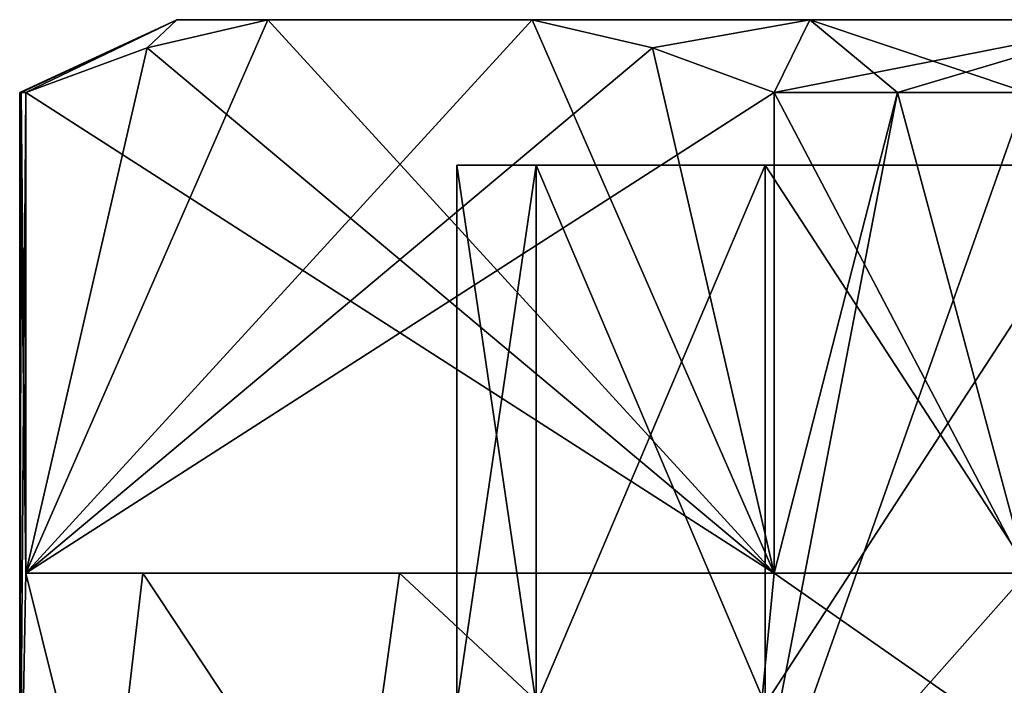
# Model space of a CAD drawing. Extents: x 0 to 500, y -78 to 1786.
# Tile 166 of 195: x 57.95 to 64.71, y 1781.83 to 1786.4. Entities that reach past the tile are written whole.
import ezdxf

# ---------------------------------------------------------------- set-up
doc = ezdxf.new("R2010")
doc.units = 0
doc.header["$LTSCALE"] = 52.148148
for name, color, linetype in [('285', 7, 'CONTINUOUS'), ('286', 7, 'CONTINUOUS'), ('287', 7, 'CONTINUOUS'), ('290', 7, 'CONTINUOUS'), ('291', 7, 'CONTINUOUS'), ('296', 7, 'CONTINUOUS'), ('297', 7, 'CONTINUOUS'), ('300', 7, 'CONTINUOUS'), ('302', 7, 'CONTINUOUS'), ('303', 7, 'CONTINUOUS')]:
    doc.layers.add(name, color=color, linetype=linetype)

msp = doc.modelspace()

# ---------------------------------------------------------------- linework, layer by layer
at = {"layer": '285', "color": 7, "linetype": 'CONTINUOUS'}
for points in [[(57.95, 1785.9), (57.95, 1780.4), (57.9916, 1782.6, 1.0009), (57.95, 1785.9)], [(57.9604, 1785.9, 0.5009), (57.95, 1785.9), (57.9916, 1782.6, 1.0009), (57.9604, 1785.9, 0.5009)], [(57.9916, 1785.9, 1.0009), (57.9604, 1785.9, 0.5009), (57.9916, 1782.6, 1.0009), (57.9916, 1785.9, 1.0009)], [(63.129, 1785.9, 9.8991), (63.129, 1782.6, 9.8991), (64.8626, 1782.6, 10.9), (63.129, 1785.9, 9.8991)], [(63.975, 1785.9, 10.4356), (63.129, 1785.9, 9.8991), (64.8626, 1782.6, 10.9), (63.975, 1785.9, 10.4356)], [(64.8626, 1785.9, 10.9), (63.975, 1785.9, 10.4356), (64.8626, 1782.6, 10.9), (64.8626, 1785.9, 10.9)], [(57.95, 1780.4), (58.5398, 1780.4, 3.7237), (57.9916, 1782.6, 1.0009), (57.95, 1780.4)], [(57.9916, 1782.6, 1.0009), (58.5398, 1780.4, 3.7237), (58.7953, 1782.6, 4.4336), (57.9916, 1782.6, 1.0009)], [(58.5398, 1780.4, 3.7237), (60.2513, 1780.4, 7.0828), (58.7953, 1782.6, 4.4336), (58.5398, 1780.4, 3.7237)], [(58.7953, 1782.6, 4.4336), (60.2513, 1780.4, 7.0828), (60.558, 1782.6, 7.4868), (58.7953, 1782.6, 4.4336)], [(60.2513, 1780.4, 7.0828), (62.9172, 1780.4, 9.7487), (60.558, 1782.6, 7.4868), (60.2513, 1780.4, 7.0828)], [(60.558, 1782.6, 7.4868), (62.9172, 1780.4, 9.7487), (63.129, 1782.6, 9.8991), (60.558, 1782.6, 7.4868)], [(62.9172, 1780.4, 9.7487), (66.2763, 1780.4, 11.4602), (63.129, 1782.6, 9.8991), (62.9172, 1780.4, 9.7487)], [(63.129, 1782.6, 9.8991), (66.2763, 1780.4, 11.4602), (64.8626, 1782.6, 10.9), (63.129, 1782.6, 9.8991)]]:
    msp.add_3dface(points, dxfattribs=at)
at = {"layer": '286', "color": 7, "linetype": 'CONTINUOUS'}
for points in [[(59.0289, 1786.4, 1.3179), (59.6531, 1786.4, 3.8786), (59.0289, 1786.4, -1.3179), (59.0289, 1786.4, 1.3179)], [(59.0289, 1786.4, -1.3179), (59.6531, 1786.4, 3.8786), (59.6531, 1786.4, -3.8786), (59.0289, 1786.4, -1.3179)], [(59.6531, 1786.4, 3.8786), (61.4676, 1786.4, 7.0214), (59.6531, 1786.4, -3.8786), (59.6531, 1786.4, 3.8786)], [(59.6531, 1786.4, -3.8786), (61.4676, 1786.4, 7.0214), (61.4676, 1786.4, -7.0214), (59.6531, 1786.4, -3.8786)], [(61.4676, 1786.4, 7.0214), (63.3732, 1786.4, 8.8424), (61.4676, 1786.4, -7.0214), (61.4676, 1786.4, 7.0214)], [(61.4676, 1786.4, -7.0214), (63.3732, 1786.4, 8.8424), (63.3732, 1786.4, -8.8424), (61.4676, 1786.4, -7.0214)], [(63.3732, 1786.4, 8.8424), (65.6558, 1786.4, 10.1602), (63.3732, 1786.4, -8.8424), (63.3732, 1786.4, 8.8424)], [(63.3732, 1786.4, -8.8424), (65.6558, 1786.4, 10.1602), (65.6558, 1786.4, -10.1602), (63.3732, 1786.4, -8.8424)]]:
    msp.add_3dface(points, dxfattribs=at)
at = {"layer": '287', "color": 7, "linetype": 'CONTINUOUS'}
for points in [[(61.4958, 1785.4, -3.0953), (79.05, 1785.4), (60.95, 1785.4), (61.4958, 1785.4, -3.0953)], [(60.95, 1785.4), (79.05, 1785.4), (78.5042, 1785.4, 3.0953), (60.95, 1785.4)], [(61.4958, 1785.4, 3.0953), (60.95, 1785.4), (78.5042, 1785.4, 3.0953), (61.4958, 1785.4, 3.0953)], [(78.5042, 1785.4, -3.0953), (79.05, 1785.4), (61.4958, 1785.4, -3.0953), (78.5042, 1785.4, -3.0953)], [(63.0673, 1785.4, -5.8172), (78.5042, 1785.4, -3.0953), (61.4958, 1785.4, -3.0953), (63.0673, 1785.4, -5.8172)], [(63.0673, 1785.4, 5.8172), (61.4958, 1785.4, 3.0953), (76.9327, 1785.4, 5.8172), (63.0673, 1785.4, 5.8172)], [(76.9327, 1785.4, 5.8172), (61.4958, 1785.4, 3.0953), (78.5042, 1785.4, 3.0953), (76.9327, 1785.4, 5.8172)], [(76.9327, 1785.4, -5.8172), (78.5042, 1785.4, -3.0953), (63.0673, 1785.4, -5.8172), (76.9327, 1785.4, -5.8172)], [(65.475, 1785.4, -7.8375), (76.9327, 1785.4, -5.8172), (63.0673, 1785.4, -5.8172), (65.475, 1785.4, -7.8375)], [(65.475, 1785.4, 7.8375), (63.0673, 1785.4, 5.8172), (74.525, 1785.4, 7.8375), (65.475, 1785.4, 7.8375)], [(74.525, 1785.4, 7.8375), (63.0673, 1785.4, 5.8172), (76.9327, 1785.4, 5.8172), (74.525, 1785.4, 7.8375)]]:
    msp.add_3dface(points, dxfattribs=at)
at = {"layer": '290', "color": 7, "linetype": 'CONTINUOUS'}
for points in [[(57.95, 1780.4), (57.95, 1785.9), (57.9604, 1785.9, -0.5009), (57.95, 1780.4)], [(57.9916, 1782.6, -1.0009), (57.95, 1780.4), (57.9916, 1785.9, -1.0009), (57.9916, 1782.6, -1.0009)], [(57.9916, 1785.9, -1.0009), (57.95, 1780.4), (57.9604, 1785.9, -0.5009), (57.9916, 1785.9, -1.0009)], [(64.8626, 1782.6, -10.9), (62.9172, 1780.4, -9.7487), (64.8626, 1785.9, -10.9), (64.8626, 1782.6, -10.9)], [(64.8626, 1785.9, -10.9), (62.9172, 1780.4, -9.7487), (63.975, 1785.9, -10.4356), (64.8626, 1785.9, -10.9)], [(63.975, 1785.9, -10.4356), (62.9172, 1780.4, -9.7487), (63.129, 1782.6, -9.8991), (63.975, 1785.9, -10.4356)], [(63.129, 1785.9, -9.8991), (63.975, 1785.9, -10.4356), (63.129, 1782.6, -9.8991), (63.129, 1785.9, -9.8991)], [(58.5398, 1780.4, -3.7237), (57.95, 1780.4), (57.9916, 1782.6, -1.0009), (58.5398, 1780.4, -3.7237)], [(58.7953, 1782.6, -4.4336), (58.5398, 1780.4, -3.7237), (57.9916, 1782.6, -1.0009), (58.7953, 1782.6, -4.4336)], [(60.2513, 1780.4, -7.0828), (58.5398, 1780.4, -3.7237), (58.7953, 1782.6, -4.4336), (60.2513, 1780.4, -7.0828)], [(60.558, 1782.6, -7.4868), (60.2513, 1780.4, -7.0828), (58.7953, 1782.6, -4.4336), (60.558, 1782.6, -7.4868)], [(62.9172, 1780.4, -9.7487), (60.2513, 1780.4, -7.0828), (60.558, 1782.6, -7.4868), (62.9172, 1780.4, -9.7487)], [(63.129, 1782.6, -9.8991), (62.9172, 1780.4, -9.7487), (60.558, 1782.6, -7.4868), (63.129, 1782.6, -9.8991)], [(66.2763, 1780.4, -11.4602), (62.9172, 1780.4, -9.7487), (64.8626, 1782.6, -10.9), (66.2763, 1780.4, -11.4602)]]:
    msp.add_3dface(points, dxfattribs=at)
at = {"layer": '291', "color": 7, "linetype": 'CONTINUOUS'}
for points in [[(57.9916, 1782.6, 1.0009), (58.7953, 1782.6, 4.4336), (60.558, 1782.6, 7.4868), (57.9916, 1782.6, 1.0009)], [(57.9916, 1782.6, 1.0009), (60.558, 1782.6, 7.4868), (63.129, 1782.6, 9.8991), (57.9916, 1782.6, 1.0009)], [(63.129, 1782.6, -9.8991), (58.7953, 1782.6, -4.4336), (57.9916, 1782.6, -1.0009), (63.129, 1782.6, -9.8991)], [(63.129, 1782.6, -9.8991), (60.558, 1782.6, -7.4868), (58.7953, 1782.6, -4.4336), (63.129, 1782.6, -9.8991)]]:
    msp.add_3dface(points, dxfattribs=at)
at = {"layer": '296', "color": 7, "linetype": 'CONTINUOUS'}
for points in [[(63.129, 1782.6, 9.8991), (59.6531, 1786.4, 3.8786), (58.8261, 1786.2057, 2.4463), (63.129, 1782.6, 9.8991)], [(63.129, 1782.6, 9.8991), (61.4676, 1786.4, 7.0214), (59.6531, 1786.4, 3.8786), (63.129, 1782.6, 9.8991)], [(61.4676, 1786.4, 7.0214), (63.129, 1782.6, 9.8991), (62.2945, 1786.2057, 8.4537), (61.4676, 1786.4, 7.0214)], [(57.9916, 1785.9, 1.0009), (63.129, 1782.6, 9.8991), (58.8261, 1786.2057, 2.4463), (57.9916, 1785.9, 1.0009)], [(63.129, 1782.6, 9.8991), (63.129, 1785.9, 9.8991), (62.2945, 1786.2057, 8.4537), (63.129, 1782.6, 9.8991)], [(57.9916, 1785.9, 1.0009), (57.9916, 1782.6, 1.0009), (63.129, 1782.6, 9.8991), (57.9916, 1785.9, 1.0009)]]:
    msp.add_3dface(points, dxfattribs=at)
at = {"layer": '297', "color": 7, "linetype": 'CONTINUOUS'}
for points in [[(59.6531, 1786.4, -3.8786), (61.4676, 1786.4, -7.0214), (57.9916, 1782.6, -1.0009), (59.6531, 1786.4, -3.8786)], [(59.6531, 1786.4, -3.8786), (57.9916, 1782.6, -1.0009), (58.8262, 1786.2057, -2.4463), (59.6531, 1786.4, -3.8786)], [(57.9916, 1782.6, -1.0009), (61.4676, 1786.4, -7.0214), (62.2945, 1786.2057, -8.4537), (57.9916, 1782.6, -1.0009)], [(63.129, 1785.9, -9.8991), (57.9916, 1782.6, -1.0009), (62.2945, 1786.2057, -8.4537), (63.129, 1785.9, -9.8991)], [(57.9916, 1782.6, -1.0009), (57.9916, 1785.9, -1.0009), (58.8262, 1786.2057, -2.4463), (57.9916, 1782.6, -1.0009)], [(63.129, 1785.9, -9.8991), (63.129, 1782.6, -9.8991), (57.9916, 1782.6, -1.0009), (63.129, 1785.9, -9.8991)]]:
    msp.add_3dface(points, dxfattribs=at)
at = {"layer": '300', "color": 7, "linetype": 'CONTINUOUS'}
for points in [[(60.95, 1785.4), (61.4958, 1785.4, 3.0953), (60.95, 1781.7), (60.95, 1785.4)], [(60.95, 1781.7), (61.4958, 1785.4, 3.0953), (61.4958, 1781.7, 3.0953), (60.95, 1781.7)], [(61.4958, 1785.4, 3.0953), (63.0673, 1785.4, 5.8172), (61.4958, 1781.7, 3.0953), (61.4958, 1785.4, 3.0953)], [(61.4958, 1781.7, 3.0953), (63.0673, 1785.4, 5.8172), (63.0673, 1781.7, 5.8172), (61.4958, 1781.7, 3.0953)], [(63.0673, 1785.4, 5.8172), (65.475, 1785.4, 7.8375), (63.0673, 1781.7, 5.8172), (63.0673, 1785.4, 5.8172)], [(63.0673, 1781.7, 5.8172), (65.475, 1785.4, 7.8375), (65.475, 1781.7, 7.8375), (63.0673, 1781.7, 5.8172)]]:
    msp.add_3dface(points, dxfattribs=at)
at = {"layer": '302', "color": 7, "linetype": 'CONTINUOUS'}
for points in [[(61.4958, 1785.4, -3.0953), (60.95, 1785.4), (61.4958, 1781.7, -3.0953), (61.4958, 1785.4, -3.0953)], [(60.95, 1785.4), (60.95, 1781.7), (61.4958, 1781.7, -3.0953), (60.95, 1785.4)], [(63.0673, 1785.4, -5.8172), (61.4958, 1785.4, -3.0953), (63.0673, 1781.7, -5.8172), (63.0673, 1785.4, -5.8172)], [(61.4958, 1785.4, -3.0953), (61.4958, 1781.7, -3.0953), (63.0673, 1781.7, -5.8172), (61.4958, 1785.4, -3.0953)], [(65.475, 1785.4, -7.8375), (63.0673, 1785.4, -5.8172), (65.475, 1781.7, -7.8375), (65.475, 1785.4, -7.8375)], [(63.0673, 1785.4, -5.8172), (63.0673, 1781.7, -5.8172), (65.475, 1781.7, -7.8375), (63.0673, 1785.4, -5.8172)]]:
    msp.add_3dface(points, dxfattribs=at)
at = {"layer": '303', "color": 7, "linetype": 'CONTINUOUS'}
for points in [[(57.95, 1785.9), (57.9604, 1785.9, 0.5009), (59.0289, 1786.4, -1.3179), (57.95, 1785.9)], [(57.95, 1785.9), (59.0289, 1786.4, -1.3179), (57.9604, 1785.9, -0.5009), (57.95, 1785.9)], [(57.9604, 1785.9, 0.5009), (57.9916, 1785.9, 1.0009), (59.0289, 1786.4, -1.3179), (57.9604, 1785.9, 0.5009)], [(59.0289, 1786.4, -1.3179), (57.9916, 1785.9, -1.0009), (57.9604, 1785.9, -0.5009), (59.0289, 1786.4, -1.3179)], [(57.9916, 1785.9, 1.0009), (59.0289, 1786.4, 1.3179), (59.0289, 1786.4, -1.3179), (57.9916, 1785.9, 1.0009)], [(59.0289, 1786.4, 1.3179), (57.9916, 1785.9, 1.0009), (58.8261, 1786.2057, 2.4463), (59.0289, 1786.4, 1.3179)], [(57.9916, 1785.9, -1.0009), (59.0289, 1786.4, -1.3179), (58.8262, 1786.2057, -2.4463), (57.9916, 1785.9, -1.0009)], [(59.6531, 1786.4, 3.8786), (59.0289, 1786.4, 1.3179), (58.8261, 1786.2057, 2.4463), (59.6531, 1786.4, 3.8786)], [(59.0289, 1786.4, -1.3179), (59.6531, 1786.4, -3.8786), (58.8262, 1786.2057, -2.4463), (59.0289, 1786.4, -1.3179)], [(63.3732, 1786.4, 8.8424), (61.4676, 1786.4, 7.0214), (62.2945, 1786.2057, 8.4537), (63.3732, 1786.4, 8.8424)], [(61.4676, 1786.4, -7.0214), (63.3732, 1786.4, -8.8424), (62.2945, 1786.2057, -8.4537), (61.4676, 1786.4, -7.0214)], [(63.129, 1785.9, 9.8991), (63.3732, 1786.4, 8.8424), (62.2945, 1786.2057, 8.4537), (63.129, 1785.9, 9.8991)], [(63.3732, 1786.4, -8.8424), (63.129, 1785.9, -9.8991), (62.2945, 1786.2057, -8.4537), (63.3732, 1786.4, -8.8424)], [(63.129, 1785.9, 9.8991), (63.975, 1785.9, 10.4356), (63.3732, 1786.4, 8.8424), (63.129, 1785.9, 9.8991)], [(63.3732, 1786.4, -8.8424), (65.6558, 1786.4, -10.1602), (63.129, 1785.9, -9.8991), (63.3732, 1786.4, -8.8424)], [(65.6558, 1786.4, -10.1602), (63.975, 1785.9, -10.4356), (63.129, 1785.9, -9.8991), (65.6558, 1786.4, -10.1602)], [(63.975, 1785.9, 10.4356), (64.8626, 1785.9, 10.9), (63.3732, 1786.4, 8.8424), (63.975, 1785.9, 10.4356)], [(64.8626, 1785.9, 10.9), (65.6558, 1786.4, 10.1602), (63.3732, 1786.4, 8.8424), (64.8626, 1785.9, 10.9)], [(65.6558, 1786.4, -10.1602), (64.8626, 1785.9, -10.9), (63.975, 1785.9, -10.4356), (65.6558, 1786.4, -10.1602)]]:
    msp.add_3dface(points, dxfattribs=at)

doc.saveas('drawing.dxf')
